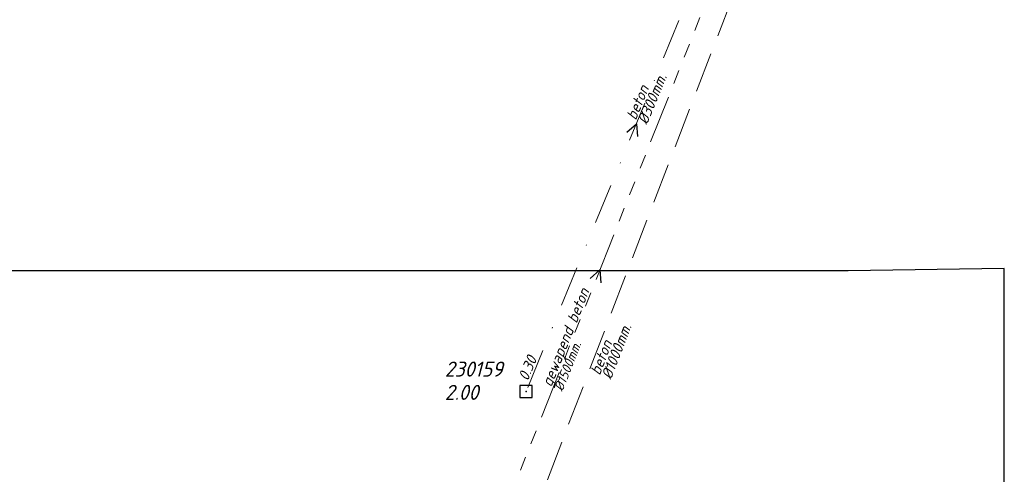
# Model space of a CAD drawing. Header units: metres. Extents: x 152202 to 157341, y 461610 to 468701.
# Tile 49 of 238: x 153446 to 153569, y 464008 to 464065. Entities that reach past the tile are written whole.
import ezdxf

# ---------------------------------------------------------------- set-up
doc = ezdxf.new("R2010")
doc.units = ezdxf.units.M
doc.header["$PDMODE"] = 64
doc.header["$PDSIZE"] = 1.5
for name, pattern in [('RI-GWA', [18.45, 6, -1.8, 1.75, -1.8, 1.75, -1.8, 1.75, -1.8]), ('RI-HWA', [7.4, 5, -2.4]), ('RI-VWA', [11, 5, -3, 0, -3])]:
    doc.linetypes.add(name, pattern=pattern)
doc.layers.get('0').update_dxf_attribs({"linetype": 'CONTINUOUS'})
doc.layers.get('DEFPOINTS').update_dxf_attribs({"linetype": 'CONTINUOUS'})
for name, color, linetype, lineweight in [('B-OI-RI-GWA-MATERIAAL-T18', 10, 'CONTINUOUS', 18), ('B-OI-RI-GWA_DIAMETER-T18', 10, 'CONTINUOUS', 18), ('B-OI-RI-GWA_TRANSPORTLEIDING-G', 10, 'RI-GWA', 18), ('B-OI-RI-HWA-MATERIAAL-T18', 150, 'CONTINUOUS', 18), ('B-OI-RI-HWA_DIAMETER-T18', 150, 'CONTINUOUS', 18), ('B-OI-RI-HWA_TRANSPORTLEIDING-G', 150, 'RI-HWA', 18), ('B-OI-RI-STROOMRICHTING-S', 252, 'CONTINUOUS', 25), ('B-OI-RI-VWA-BOB-T18', 34, 'CONTINUOUS', 18), ('B-OI-RI-VWA-DIAMETER-T18', 34, 'CONTINUOUS', 18), ('B-OI-RI-VWA-MATERIAAL-T18', 34, 'CONTINUOUS', 18), ('B-OI-RI-VWA_PUTDEKSELHOOGTE-T25', 34, 'CONTINUOUS', 25), ('B-OI-RI-VWA_PUTNUMMER-T25', 34, 'CONTINUOUS', 25), ('B-OI-RI-VWA_RIOOLPUT-S', 34, 'CONTINUOUS', 25), ('B-OI-RI-VWA_TRANSPORTLEIDING-G', 34, 'RI-VWA', 18)]:
    doc.layers.add(name, color=color, linetype=linetype, lineweight=lineweight)
doc.styles.add('NLCS-ISO-M500-T18_CURSIEF', font='NLCS-ISO.ttf', dxfattribs={"oblique": 15, "height": 0.9})
doc.styles.add('NLCS-ISO-M750-T18_CURSIEF', font='NLCS-ISO.ttf', dxfattribs={"oblique": 15, "height": 1.35})
doc.styles.add('NLCS-ISO-M750-T25_CURSIEF', font='NLCS-ISO.ttf', dxfattribs={"oblique": 15, "height": 1.875})

# ---------------------------------------------------------------- blocks, each defined once
blk = doc.blocks.new('ACMAP_ANN_TEMPLATE_hwa-diam')
at = {"style": 'NLCS-ISO-M750-T18_CURSIEF', "oblique": 15}
blk.add_attdef('hwa-diam', (-3.7, -1.3), '', height=1.35, dxfattribs=at)
blk = doc.blocks.new('ACMAP_ANN_TEMPLATE_hwa-materiaal')
at = {"style": 'NLCS-ISO-M750-T18_CURSIEF', "oblique": 15}
blk.add_attdef('hwa-mat', (-3.7, 0.2), '', height=1.35, dxfattribs=at)
blk = doc.blocks.new('ACMAP_ANN_TEMPLATE_vwa-diam')
at = {"style": 'NLCS-ISO-M750-T18_CURSIEF', "oblique": 15}
blk.add_attdef('vwa-diam', (0.3, -1.3), '', height=1.35, dxfattribs=at)
blk = doc.blocks.new('ACMAP_ANN_TEMPLATE_vwa-materiaal')
at = {"style": 'NLCS-ISO-M750-T18_CURSIEF', "oblique": 15}
blk.add_attdef('vwa-mat', (0.3, 0.2), '', height=1.35, dxfattribs=at)
blk = doc.blocks.new('ACMAP_ANN_TEMPLATE_vwa-nap-r')
at = {"style": 'NLCS-ISO-M750-T18_CURSIEF', "oblique": 15}
blk.add_attdef('vwa-nap-r', (-5.6, 0.2), '', height=1.35, dxfattribs=at)
blk = doc.blocks.new('ACMAP_ANN_TEMPLATE_gwa-diam')
at = {"style": 'NLCS-ISO-M500-T18_CURSIEF', "oblique": 15}
blk.add_attdef('gwa-diam', (-2.2, -1.3), '', height=1.2, dxfattribs=at)
blk = doc.blocks.new('ACMAP_ANN_TEMPLATE_gwa-materiaal')
at = {"style": 'NLCS-ISO-M750-T18_CURSIEF', "oblique": 15}
blk.add_attdef('gwa-mat', (-2.2, 0.2), '', height=1.35, dxfattribs=at)
blk = doc.blocks.new('ACMAP_ANN_TEMPLATE_vwa-puth')
at = {"style": 'NLCS-ISO-M750-T25_CURSIEF', "oblique": 15}
blk.add_attdef('vwa-puth', (-3, 5), '', height=1.88, dxfattribs=at)
blk = doc.blocks.new('ACMAP_ANN_TEMPLATE_vwa-putnr')
at = {"style": 'NLCS-ISO-M750-T25_CURSIEF', "oblique": 15}
blk.add_attdef('vaw-putnr', (-3, 7.9), '', height=1.88, dxfattribs=at)

msp = doc.modelspace()

# ---------------------------------------------------------------- linework, layer by layer
at = {"layer": 'B-OI-RI-GWA_TRANSPORTLEIDING-G'}
msp.add_line((153497.7, 463980.8), (153539.5, 464086.1), dxfattribs=at)
at = {"layer": 'B-OI-RI-HWA_TRANSPORTLEIDING-G'}
msp.add_line((153504.1, 463986.6), (153541.7, 464084.5), dxfattribs=at)
at = {"layer": 'B-OI-RI-STROOMRICHTING-S'}
for points in [[(153521.94, 464050.59), (153523.15, 464051.65), (153523.27, 464050.04)], [(153517.4, 464032.38), (153518.6, 464033.45), (153518.74, 464031.85)]]:
    msp.add_lwpolyline(points, dxfattribs=at)
at = {"layer": 'B-OI-RI-VWA_RIOOLPUT-S'}
msp.add_point((153509.4, 464018.3), dxfattribs=at)
at = {"layer": 'B-OI-RI-VWA_TRANSPORTLEIDING-G'}
msp.add_line((153536.9, 464085), (153509.4, 464018.3), dxfattribs=at)
at = {"layer": 'DEFPOINTS', "flags": 128}
msp.add_lwpolyline([(153568.982, 464033.633), (153549.552, 464033.335), (153521.913, 464033.335), (153371.913, 464033.335), (153371.913, 463856.335), (153371.913, 463794.087), (153568.982, 463794.087)], close=True, dxfattribs=at)

# ---------------------------------------------------------------- block references
at = {"layer": 'B-OI-RI-GWA-MATERIAAL-T18', "transparency": 33554623}
ref = msp.add_blockref('ACMAP_ANN_TEMPLATE_gwa-materiaal', (153513.549, 464020.759), dxfattribs=dict(at, rotation=68.34884954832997))
ref.add_attrib('gwa-mat', 'gewapend beton', (153512.551, 464018.788), dxfattribs={"layer": '0', "color": 0, "linetype": 'ByBlock', "height": 1.35, "rotation": 68.34885, "style": 'NLCS-ISO-M750-T18_CURSIEF', "oblique": 15})
at = {"layer": 'B-OI-RI-GWA_DIAMETER-T18', "transparency": 33554623}
ref = msp.add_blockref('ACMAP_ANN_TEMPLATE_gwa-diam', (153513.549, 464020.759), dxfattribs=dict(at, rotation=68.34884954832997))
ref.add_attrib('gwa-diam', '%%c1500mm.', (153513.945, 464018.234), dxfattribs={"layer": '0', "color": 0, "linetype": 'ByBlock', "height": 1.2, "rotation": 68.34885, "style": 'NLCS-ISO-M500-T18_CURSIEF', "oblique": 15})
at = {"layer": 'B-OI-RI-HWA-MATERIAAL-T18'}
ref = msp.add_blockref('ACMAP_ANN_TEMPLATE_hwa-materiaal', (153520.107, 464023.623), dxfattribs=dict(at, rotation=68.98994638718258))
ref.add_attrib('hwa-mat', 'beton', (153518.593, 464020.241), dxfattribs={"layer": '0', "color": 0, "linetype": 'ByBlock', "height": 1.35, "rotation": 68.98995, "style": 'NLCS-ISO-M750-T18_CURSIEF', "oblique": 15})
at = {"layer": 'B-OI-RI-HWA_DIAMETER-T18'}
ref = msp.add_blockref('ACMAP_ANN_TEMPLATE_hwa-diam', (153520.107, 464023.623), dxfattribs=dict(at, rotation=68.98994638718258))
ref.add_attrib('hwa-diam', '%%c1000mm.', (153519.994, 464019.703), dxfattribs={"layer": '0', "color": 0, "linetype": 'ByBlock', "height": 1.35, "rotation": 68.98995, "style": 'NLCS-ISO-M750-T18_CURSIEF', "oblique": 15})
at = {"layer": 'B-OI-RI-VWA-BOB-T18'}
ref = msp.add_blockref('ACMAP_ANN_TEMPLATE_vwa-nap-r', (153511.95, 464024.636), dxfattribs=dict(at, rotation=67.59394707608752))
ref.add_attrib('vwa-nap-r', '0.30', (153509.63, 464019.535), dxfattribs={"layer": '0', "color": 0, "linetype": 'ByBlock', "height": 1.35, "rotation": 67.59395, "style": 'NLCS-ISO-M750-T18_CURSIEF', "oblique": 15})
at = {"layer": 'B-OI-RI-VWA-DIAMETER-T18'}
ref = msp.add_blockref('ACMAP_ANN_TEMPLATE_vwa-diam', (153523.15, 464051.65), dxfattribs=dict(at, rotation=67.59394707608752))
ref.add_attrib('vwa-diam', '%%c300mm.', (153524.466, 464051.432), dxfattribs={"layer": '0', "color": 0, "linetype": 'ByBlock', "height": 1.35, "rotation": 67.59395, "style": 'NLCS-ISO-M750-T18_CURSIEF', "oblique": 15})
at = {"layer": 'B-OI-RI-VWA-MATERIAAL-T18'}
ref = msp.add_blockref('ACMAP_ANN_TEMPLATE_vwa-materiaal', (153523.15, 464051.65), dxfattribs=dict(at, rotation=67.59394707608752))
ref.add_attrib('vwa-mat', 'beton', (153523.079, 464052.004), dxfattribs={"layer": '0', "color": 0, "linetype": 'ByBlock', "height": 1.35, "rotation": 67.59395, "style": 'NLCS-ISO-M750-T18_CURSIEF', "oblique": 15})
at = {"layer": 'B-OI-RI-VWA_PUTDEKSELHOOGTE-T25'}
ref = msp.add_blockref('ACMAP_ANN_TEMPLATE_vwa-puth', (153502.282, 464012.256), dxfattribs=at)
ref.add_attrib('vwa-puth', '2.00', (153499.282, 464017.256), dxfattribs={"layer": '0', "color": 0, "linetype": 'ByBlock', "height": 1.875, "style": 'NLCS-ISO-M750-T25_CURSIEF', "oblique": 15})
at = {"layer": 'B-OI-RI-VWA_PUTNUMMER-T25'}
ref = msp.add_blockref('ACMAP_ANN_TEMPLATE_vwa-putnr', (153502.282, 464012.256), dxfattribs=at)
ref.add_attrib('vaw-putnr', '230159', (153499.282, 464020.156), dxfattribs={"layer": '0', "color": 0, "linetype": 'ByBlock', "height": 1.875, "style": 'NLCS-ISO-M750-T25_CURSIEF', "oblique": 15})

doc.saveas('drawing.dxf')
